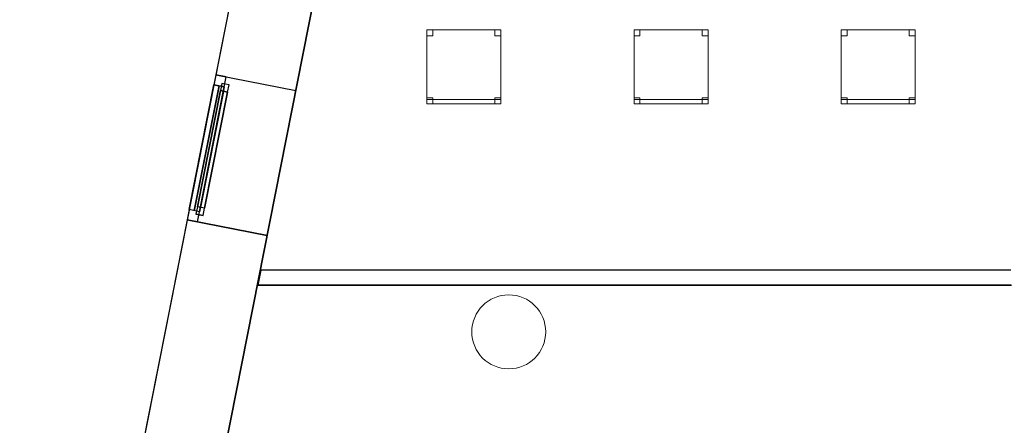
# Model space of a CAD drawing. Header units: metres. Extents: x 397.7 to 427.5, y 12.7 to 28.4.
# Tile 3 of 130: x 397.7 to 404.3, y 17.2 to 19.9. Entities that reach past the tile are written whole.
import ezdxf

# ---------------------------------------------------------------- set-up
doc = ezdxf.new("R2010")
doc.units = ezdxf.units.M
doc.layers.add('01_CARPINTERIA', color=5, linetype='Continuous', lineweight=25, true_color=0x0000ff)
doc.layers.add('01_SUELOS', color=7, linetype='Continuous', lineweight=25, true_color=0x007f00)
for name, color, linetype, lineweight in [('02_MOBILIARIO', 7, 'Continuous', 18), ('A-COLS-____-MCUT', 7, 'Continuous', 18), ('A-COLS-____-OTLN', 7, 'Continuous', 18), ('A-DETL-____-MBND', 7, 'Continuous', 18), ('A-GENM-____-OTLN', 7, 'Continuous', 18), ('A-WALL-____-MCUT', 7, 'Continuous', 25), ('A-WALL-____-OTLN', 7, 'Continuous', 25)]:
    doc.layers.add(name, color=color, linetype=linetype, lineweight=lineweight)

# ---------------------------------------------------------------- blocks, each defined once
blk = doc.blocks.new('Family - LONDR55-XX_ZZ-ARQ-CAA-M3D-Londres55-152793-05_TEL_P2')
at = {"layer": '01_SUELOS', "color": 9, "true_color": 0xaad4aa}
for p, q in [((2.9616, 14.9476), (0, 0)), ((0, 0), (2.9616, 14.9476))]:
    blk.add_line(p, q, dxfattribs=at)
blk = doc.blocks.new('Forma directa - LONDR55-XX_ZZ-ARQ-CAA-M3D-Londres55-152687-05_TEL_P2')
at = {"layer": '01_CARPINTERIA', "color": 161, "true_color": 0xaaaaff}
for p, q in [((0.07, 0.07), (0, 0.07)), ((0, 0.07), (0, 0)), ((0.07, 0.07), (0, 0.07)), ((0, 0.07), (0, 0)), ((0.1, 0.1), (0.05, 0.1)), ((0.05, 0.1), (0.05, 0.05)), ((0.1, 0.1), (0.05, 0.1)), ((0.05, 0.1), (0.05, 0.05)), ((0.07, 0.07), (0.93, 0.07)), ((0.93, 0.07), (0.07, 0.07)), ((0.07, 0.07), (0.07, 0)), ((0.07, 0), (0.07, 0.07)), ((0.07, 0), (0.07, 0.07)), ((0.07, 0.07), (0.07, 0)), ((0.1, 0.05), (0.1, 0.1)), ((0.1, 0.1), (0.1, 0.05)), ((0.1, 0.1), (0.9, 0.1)), ((0.9, 0.1), (0.1, 0.1)), ((0.1, 0.1), (0.1, 0.05)), ((0.1, 0.05), (0.1, 0.1)), ((0.9, 0.075), (0.1, 0.075)), ((0.9, 0.075), (0.1, 0.075)), ((0.95, 0.1), (0.9, 0.1)), ((0.9, 0.1), (0.9, 0.05)), ((0.95, 0.1), (0.9, 0.1)), ((0.9, 0.1), (0.9, 0.05)), ((0.9, 0.1), (0.9, 0.05)), ((0.9, 0.1), (0.9, 0.05)), ((0.93, 0.07), (0.93, 0)), ((0.93, 0.07), (0.93, 0)), ((1, 0.07), (0.93, 0.07)), ((0.93, 0.07), (0.93, 0)), ((1, 0.07), (0.93, 0.07)), ((0.93, 0.07), (0.93, 0)), ((0.95, 0.05), (0.95, 0.1)), ((0.95, 0.1), (0.95, 0.05)), ((1, 0), (1, 0.07)), ((1, 0.07), (1, 0)), ((0, 0), (0.07, 0)), ((0, 0), (0.07, 0)), ((0.05, 0.05), (0.1, 0.05)), ((0.05, 0.05), (0.1, 0.05)), ((0.93, 0.035), (0.07, 0.035)), ((0.07, 0.035), (0.93, 0.035)), ((0.07, 0), (0.93, 0)), ((0.93, 0), (0.07, 0)), ((0.1, 0.05), (0.9, 0.05)), ((0.9, 0.05), (0.1, 0.05)), ((0.9, 0.05), (0.95, 0.05)), ((0.9, 0.05), (0.95, 0.05)), ((0.93, 0), (1, 0)), ((0.93, 0), (1, 0))]:
    blk.add_line(p, q, dxfattribs=at)
blk = doc.blocks.new('Forma directa - Finestra P2-152998-05_TEL_P2')
at = {"xscale": 1.00000002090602, "yscale": 1.00000002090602, "zscale": 1.00000002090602}
blk.add_blockref('Forma directa - LONDR55-XX_ZZ-ARQ-CAA-M3D-Londres55-152687-05_TEL_P2', (0, 0), dxfattribs=at)
blk = doc.blocks.new('Family - Pilar P2-153063-05_TEL_P2')
at = {"layer": 'A-COLS-____-MCUT', "color": 253, "true_color": 0xaaaaaa}
for start, end in [(360, 180), (180, 360)]:
    blk.add_arc((0.25, 0.25), 0.25, start, end, dxfattribs=at)
at = {"layer": 'A-COLS-____-OTLN', "color": 253, "true_color": 0xaaaaaa}
for start, end in [(360, 180), (180, 360)]:
    blk.add_arc((0.25, 0.25), 0.25, start, end, dxfattribs=at)
blk = doc.blocks.new('Family - Cadira d_Oficina_P2-153073-05_TEL_P2')
at = {"layer": 'A-DETL-____-MBND', "color": 253, "true_color": 0xaaaaaa}
for p, q in [((0, 0.46), (0, 0.5)), ((0, 0.5), (0.04, 0.5)), ((0.04, 0.5), (0, 0.5)), ((0, 0.5), (0, 0.46)), ((0, 0.5), (0.5, 0.5)), ((0, 0), (0, 0.5)), ((0.5, 0.5), (0, 0.5)), ((0, 0.5), (0, 0)), ((0.04, 0.5), (0.04, 0.46)), ((0.04, 0.46), (0.04, 0.5)), ((0.46, 0.46), (0.46, 0.5)), ((0.46, 0.5), (0.5, 0.5)), ((0.5, 0.5), (0.46, 0.5)), ((0.46, 0.5), (0.46, 0.46)), ((0.5, 0.5), (0.5, 0)), ((0.5, 0), (0.5, 0.5)), ((0.5, 0.5), (0.5, 0.46)), ((0.5, 0.46), (0.5, 0.5)), ((0.04, 0.46), (0, 0.46)), ((0, 0.46), (0.04, 0.46)), ((0.5, 0.46), (0.46, 0.46)), ((0.46, 0.46), (0.5, 0.46)), ((0, 0), (0, 0.04)), ((0, 0.04), (0.04, 0.04)), ((0.04, 0.04), (0, 0.04)), ((0, 0.04), (0, 0)), ((0, 0), (0, 0.03)), ((0, 0.03), (0.5, 0.03)), ((0.5, 0.03), (0, 0.03)), ((0, 0.03), (0, 0)), ((0.04, 0), (0, 0)), ((0, 0), (0.04, 0)), ((0.5, 0), (0, 0)), ((0, 0), (0.5, 0)), ((0.5, 0), (0, 0)), ((0, 0), (0.5, 0)), ((0.04, 0.04), (0.04, 0)), ((0.04, 0), (0.04, 0.04)), ((0.46, 0), (0.46, 0.04)), ((0.46, 0.04), (0.5, 0.04)), ((0.5, 0.04), (0.46, 0.04)), ((0.46, 0.04), (0.46, 0)), ((0.5, 0), (0.46, 0)), ((0.5, 0.04), (0.5, 0)), ((0.5, 0), (0.5, 0.04)), ((0.5, 0.03), (0.5, 0)), ((0.5, 0), (0.5, 0.03)), ((0.46, 0), (0.5, 0))]:
    blk.add_line(p, q, dxfattribs=at)
blk = doc.blocks.new('Family - Cadira d_Oficina_P2-153194-05_TEL_P2')
at = {"layer": 'A-DETL-____-MBND', "color": 253, "true_color": 0xaaaaaa}
for p, q in [((0, 0.46), (0, 0.5)), ((0, 0.5), (0.04, 0.5)), ((0.04, 0.5), (0, 0.5)), ((0, 0.5), (0, 0.46)), ((0, 0.5), (0.5, 0.5)), ((0, 0), (0, 0.5)), ((0.5, 0.5), (0, 0.5)), ((0, 0.5), (0, 0)), ((0.04, 0.5), (0.04, 0.46)), ((0.04, 0.46), (0.04, 0.5)), ((0.46, 0.46), (0.46, 0.5)), ((0.46, 0.5), (0.5, 0.5)), ((0.5, 0.5), (0.46, 0.5)), ((0.46, 0.5), (0.46, 0.46)), ((0.5, 0.5), (0.5, 0.46)), ((0.5, 0.46), (0.5, 0.5)), ((0.5, 0.5), (0.5, 0)), ((0.5, 0), (0.5, 0.5)), ((0.04, 0.46), (0, 0.46)), ((0, 0.46), (0.04, 0.46)), ((0.5, 0.46), (0.46, 0.46)), ((0.46, 0.46), (0.5, 0.46)), ((0, 0), (0, 0.04)), ((0, 0.04), (0.04, 0.04)), ((0.04, 0.04), (0, 0.04)), ((0, 0.04), (0, 0)), ((0, 0), (0, 0.03)), ((0, 0.03), (0.5, 0.03)), ((0.5, 0.03), (0, 0.03)), ((0, 0.03), (0, 0)), ((0.5, 0), (0, 0)), ((0, 0), (0.5, 0)), ((0.5, 0), (0, 0)), ((0, 0), (0.5, 0)), ((0.04, 0), (0, 0)), ((0, 0), (0.04, 0)), ((0.04, 0.04), (0.04, 0)), ((0.04, 0), (0.04, 0.04)), ((0.46, 0), (0.46, 0.04)), ((0.46, 0.04), (0.5, 0.04)), ((0.5, 0.04), (0.46, 0.04)), ((0.46, 0.04), (0.46, 0)), ((0.5, 0), (0.46, 0)), ((0.5, 0.04), (0.5, 0)), ((0.5, 0), (0.5, 0.04)), ((0.5, 0.03), (0.5, 0)), ((0.5, 0), (0.5, 0.03)), ((0.46, 0), (0.5, 0))]:
    blk.add_line(p, q, dxfattribs=at)
blk = doc.blocks.new('Family - Cadira d_Oficina_P2-153231-05_TEL_P2')
at = {"layer": 'A-DETL-____-MBND', "color": 253, "true_color": 0xaaaaaa}
for p, q in [((0, 0.46), (0, 0.5)), ((0, 0.5), (0.04, 0.5)), ((0.04, 0.5), (0, 0.5)), ((0, 0.5), (0, 0.46)), ((0, 0.5), (0.5, 0.5)), ((0, 0), (0, 0.5)), ((0.5, 0.5), (0, 0.5)), ((0, 0.5), (0, 0)), ((0.04, 0.5), (0.04, 0.46)), ((0.04, 0.46), (0.04, 0.5)), ((0.46, 0.46), (0.46, 0.5)), ((0.46, 0.5), (0.5, 0.5)), ((0.5, 0.5), (0.46, 0.5)), ((0.46, 0.5), (0.46, 0.46)), ((0.5, 0.5), (0.5, 0)), ((0.5, 0), (0.5, 0.5)), ((0.5, 0.5), (0.5, 0.46)), ((0.5, 0.46), (0.5, 0.5)), ((0.04, 0.46), (0, 0.46)), ((0, 0.46), (0.04, 0.46)), ((0.5, 0.46), (0.46, 0.46)), ((0.46, 0.46), (0.5, 0.46)), ((0, 0), (0, 0.04)), ((0, 0.04), (0.04, 0.04)), ((0.04, 0.04), (0, 0.04)), ((0, 0.04), (0, 0)), ((0, 0), (0, 0.03)), ((0, 0.03), (0.5, 0.03)), ((0.5, 0.03), (0, 0.03)), ((0, 0.03), (0, 0)), ((0.5, 0), (0, 0)), ((0, 0), (0.5, 0)), ((0.04, 0), (0, 0)), ((0, 0), (0.04, 0)), ((0.5, 0), (0, 0)), ((0, 0), (0.5, 0)), ((0.04, 0.04), (0.04, 0)), ((0.04, 0), (0.04, 0.04)), ((0.46, 0), (0.46, 0.04)), ((0.46, 0.04), (0.5, 0.04)), ((0.5, 0.04), (0.46, 0.04)), ((0.46, 0.04), (0.46, 0)), ((0.5, 0), (0.46, 0)), ((0.5, 0.04), (0.5, 0)), ((0.5, 0), (0.5, 0.04)), ((0.5, 0.03), (0.5, 0)), ((0.5, 0), (0.5, 0.03)), ((0.46, 0), (0.5, 0))]:
    blk.add_line(p, q, dxfattribs=at)
blk = doc.blocks.new('Family - Façana nord-oest P2-153299-05_TEL_P2')
at = {"layer": 'A-WALL-____-MCUT', "color": 253, "true_color": 0xaaaaaa}
for p, q in [((8.8597, 0.55), (8.3018, 0.55)), ((8.8597, 0), (8.8597, 0.55)), ((9.8597, 0.55), (9.8597, 0)), ((11.449, 0.55), (9.8597, 0.55)), ((8.3018, 0), (8.8597, 0)), ((9.8597, 0), (11.449, 0))]:
    blk.add_line(p, q, dxfattribs=at)
at = {"layer": 'A-WALL-____-OTLN', "color": 253, "true_color": 0xaaaaaa}
for p, q in [((15.5778, 0.55), (-0.109, 0.55)), ((8.8597, 0), (8.8597, 0.55)), ((9.8597, 0.55), (8.8597, 0.55)), ((9.8597, 0), (9.8597, 0.55)), ((0, 0), (15.6868, 0)), ((8.8597, 0), (9.8597, 0))]:
    blk.add_line(p, q, dxfattribs=at)
at = {"layer": 'A-WALL-____-OTLN', "color": 253, "lineweight": 18, "true_color": 0xaaaaaa}
blk.add_line((0, 0), (15.6868, 0), dxfattribs=at)
blk = doc.blocks.new('Family - Vano finestra P2-153307-05_TEL_P2')
at = {"layer": 'A-GENM-____-OTLN', "color": 253, "true_color": 0xaaaaaa}
for p, q in [((399.0078, 19.5375), (398.8135, 18.5566)), ((398.8135, 18.5566), (399.0078, 19.5375)), ((399.5473, 19.4306), (399.0078, 19.5375)), ((399.5473, 19.4306), (399.0078, 19.5375)), ((399.353, 18.4497), (399.5473, 19.4306)), ((399.5473, 19.4306), (399.353, 18.4497)), ((398.8135, 18.5566), (399.353, 18.4497)), ((399.353, 18.4497), (398.8135, 18.5566))]:
    blk.add_line(p, q, dxfattribs=at)
blk = doc.blocks.new('Family - Evans P2-153319-05_TEL_P2')
at = {"layer": 'A-WALL-____-MCUT', "color": 253, "true_color": 0xaaaaaa}
for p, q in [((0.0198, 0.1), (0, 0)), ((5.0899, 0.1), (0.0198, 0.1)), ((0, 0), (5.0899, 0))]:
    blk.add_line(p, q, dxfattribs=at)
at = {"layer": 'A-WALL-____-OTLN', "color": 253, "true_color": 0xaaaaaa}
for p, q in [((0, 0), (0.0198, 0.1)), ((5.0899, 0.1), (0.0198, 0.1)), ((5.0899, 0), (0, 0))]:
    blk.add_line(p, q, dxfattribs=at)
at = {"layer": 'A-WALL-____-OTLN', "color": 253, "lineweight": 18, "true_color": 0xaaaaaa}
blk.add_line((0, 0), (14.3056, 0), dxfattribs=at)
blk = doc.blocks.new('LONDR55-XX_ZZ-ARQ-CAA-M3D-Londres55_ifc-1-05_TEL_P2')
at = {"layer": '01_CARPINTERIA', "color": 253, "lineweight": 18, "true_color": 0xaaaaaa, "rotation": 258.7931018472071}
blk.add_blockref('Forma directa - Finestra P2-152998-05_TEL_P2', (399.0078, 19.5375), dxfattribs=at)
at = {"layer": '01_SUELOS', "color": 253, "lineweight": 18, "true_color": 0xaaaaaa}
blk.add_blockref('Family - LONDR55-XX_ZZ-ARQ-CAA-M3D-Londres55-152793-05_TEL_P2', (398.2971, 13.1206), dxfattribs=at)
at = {"layer": '02_MOBILIARIO', "color": 253, "lineweight": 18, "true_color": 0xaaaaaa}
for name, p in [('Family - Cadira d_Oficina_P2-153231-05_TEL_P2', (400.4328, 19.3402)), ('Family - Cadira d_Oficina_P2-153073-05_TEL_P2', (401.834, 19.3402)), ('Family - Cadira d_Oficina_P2-153194-05_TEL_P2', (403.234, 19.3402))]:
    blk.add_blockref(name, p, dxfattribs=at)
at = {"layer": 'A-COLS-____-OTLN', "color": 253, "lineweight": 18, "true_color": 0xaaaaaa}
blk.add_blockref('Family - Pilar P2-153063-05_TEL_P2', (400.737, 17.5495), dxfattribs=at)
at = {"layer": 'A-GENM-____-OTLN', "color": 253, "lineweight": 18, "true_color": 0xaaaaaa}
blk.add_blockref('Family - Vano finestra P2-153307-05_TEL_P2', (0, 0), dxfattribs=at)
at = {"layer": 'A-WALL-____-OTLN', "color": 253, "lineweight": 18, "true_color": 0xaaaaaa, "rotation": 258.7931018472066}
blk.add_blockref('Family - Façana nord-oest P2-153299-05_TEL_P2', (400.7297, 28.2282), dxfattribs=at)
at = {"layer": 'A-WALL-____-OTLN', "color": 253, "lineweight": 18, "true_color": 0xaaaaaa}
blk.add_blockref('Family - Evans P2-153319-05_TEL_P2', (399.2915, 18.1155), dxfattribs=at)

msp = doc.modelspace()

# ---------------------------------------------------------------- block references
at = {"lineweight": 5}
msp.add_blockref('LONDR55-XX_ZZ-ARQ-CAA-M3D-Londres55_ifc-1-05_TEL_P2', (0, 0), dxfattribs=at)

doc.saveas('drawing.dxf')
